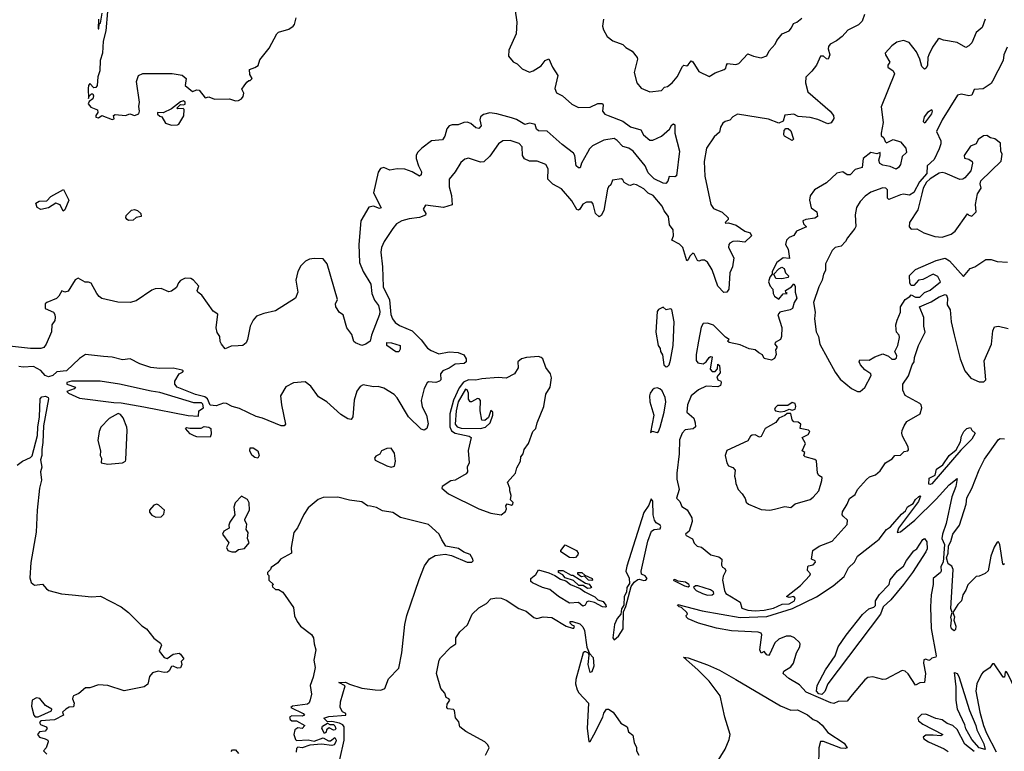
# Model space of a CAD drawing. Extents: x 1995161 to 2088924, y 769148 to 906007.
# Tile 52 of 256: x 2031641 to 2038273, y 782481 to 787411. Entities that reach past the tile are written whole.
import ezdxf

# ---------------------------------------------------------------- set-up
doc = ezdxf.new("R2010")
doc.units = 0

msp = doc.modelspace()

# ---------------------------------------------------------------- linework, layer by layer
at = {"layer": '0CON20XD'}
for points in [[(2034977.1, 787485), (2034989.7, 787395), (2034985.7, 787315), (2034935.4, 787205), (2034934.6, 787164.6), (2034965, 787127.3), (2034992.3, 787112.3), (2035025, 787080.6), (2035075, 787058), (2035100, 787065), (2035155, 787100), (2035180.8, 787135), (2035206.6, 787146.6), (2035230.5, 787090.5), (2035265.6, 787035), (2035246.8, 786946.8), (2035257.4, 786917.4), (2035297.7, 786897.7), (2035361.5, 786841.5), (2035405, 786818.8), (2035485, 786821.2), (2035535, 786845.3), (2035566.7, 786845), (2035572.5, 786835), (2035567.5, 786795), (2035583.5, 786775), (2035605.6, 786764.4), (2035705, 786726.7), (2035755, 786689.3), (2035825, 786667.5), (2035844.1, 786634.1), (2035885, 786597.8), (2035905, 786599.4), (2035965, 786625.5), (2036018.1, 786671.9), (2036035, 786702.9), (2036045, 786709.2), (2036053.3, 786703.3), (2036054.7, 786645), (2036085.8, 786524.2), (2036065, 786357.5), (2036055, 786352), (2036017, 786353), (2036007.7, 786322.3), (2035993.8, 786306.2), (2035975, 786308), (2035915, 786337.5), (2035875, 786379.1), (2035854.5, 786425), (2035773.8, 786523.8), (2035745, 786544.4), (2035705, 786555.5), (2035665, 786596.8), (2035645, 786609.2), (2035575, 786598.6), (2035498.8, 786561.2), (2035478.5, 786541.5), (2035465.2, 786514.8), (2035426.2, 786445), (2035417.1, 786412.9), (2035405, 786412.2), (2035390.7, 786425), (2035379.7, 786495), (2035371.4, 786511.4), (2035295, 786570.3), (2035195, 786660.4), (2035135, 786660.9), (2035123.5, 786673.5), (2035114.5, 786704.5), (2035107.6, 786707.6), (2035075, 786712.5), (2035044, 786705), (2034987.8, 786737.8), (2034955, 786749.3), (2034855, 786777.1), (2034807.8, 786782.2), (2034765, 786770.9), (2034744.2, 786755.8), (2034741.2, 786735), (2034749.4, 786695), (2034735, 786677.5), (2034715, 786683.1), (2034681, 786711), (2034655, 786719.7), (2034632.5, 786717.5), (2034595, 786701.5), (2034555, 786701.5), (2034535.3, 786694.7), (2034519.5, 786675), (2034505.4, 786625), (2034489.4, 786600.6), (2034415, 786594.6), (2034350.7, 786545), (2034321.8, 786515), (2034312.9, 786495), (2034312.5, 786475), (2034327.1, 786425), (2034347.3, 786385), (2034345, 786366), (2034335, 786355.6), (2034286, 786386), (2034235, 786402.9), (2034184.4, 786405.6), (2034135, 786395.8), (2034095, 786414.4), (2034072.5, 786407.5), (2034056.6, 786383.4), (2034023.9, 786245), (2034076.3, 786143.7), (2034065, 786137.9), (2034025, 786154.1), (2033993, 786147), (2033939.8, 786055), (2033926.2, 785895), (2033930.8, 785775), (2033955, 785713.3), (2034007.6, 785627.6), (2034013.9, 785565), (2034031.7, 785521.7), (2034057.9, 785485), (2034067.6, 785445), (2034065.3, 785425), (2034010.6, 785285), (2034001.2, 785245), (2033974, 785225), (2033945, 785215.5), (2033902.8, 785232.8), (2033892.7, 785242.7), (2033879.1, 785289.1), (2033844.4, 785335), (2033821.4, 785421.4), (2033795, 785438.5), (2033771.6, 785475), (2033769.6, 785495), (2033781.8, 785525), (2033713.3, 785765), (2033685, 785798.7), (2033625, 785802.2), (2033592.8, 785797.1), (2033567.5, 785782.5), (2033535, 785752.3), (2033514.8, 785715), (2033502.1, 785655), (2033514.6, 785575), (2033499.2, 785535), (2033365, 785448), (2033285, 785431.9), (2033237.5, 785412.5), (2033213.6, 785386.4), (2033193.1, 785345), (2033176.7, 785255), (2033166.6, 785233.4), (2033145, 785216.2), (2033113.9, 785213.9), (2033065, 785210), (2033025, 785193.3), (2033000, 785225), (2032991.7, 785241.7), (2032990, 785275), (2032972.7, 785302.7), (2032964.2, 785335), (2032975.4, 785425.4), (2032945, 785447.5), (2032869.1, 785555), (2032842, 785575), (2032837.5, 785585), (2032848.8, 785615), (2032813.3, 785655), (2032795, 785666), (2032755, 785668), (2032725, 785654), (2032711.7, 785638.3), (2032698.2, 785605), (2032665, 785580.9), (2032645, 785577.2), (2032595, 785598.6), (2032555, 785598.1), (2032531.4, 785588.6), (2032425, 785516.9), (2032385, 785505.4), (2032303.6, 785506.4), (2032195, 785532.7), (2032175.8, 785545), (2032161.4, 785565), (2032122, 785635), (2032105, 785642.5), (2032082.3, 785642.3), (2032035, 785668), (2032015, 785658.8), (2031968, 785582), (2031945.6, 785575.6), (2031925, 785583.3), (2031905, 785548), (2031888.9, 785531.1), (2031824, 785505), (2031814.2, 785495), (2031814, 785465), (2031869.6, 785439.6), (2031879.1, 785425), (2031880.7, 785405), (2031877.2, 785382.8), (2031858.5, 785355), (2031855, 785306.9), (2031820.3, 785225), (2031805, 785202.4), (2031785, 785194.4), (2031715, 785194.4), (2031511.9, 785218.1)], [(2032232.3, 787465), (2032220.7, 787335), (2032204.6, 787265), (2032198.5, 787185), (2032184.6, 787135), (2032181.1, 787065), (2032166.9, 787025), (2032162.9, 786967.1), (2032155, 786954), (2032142, 786952), (2032115, 786980), (2032105, 786967.5), (2032101.9, 786948.1), (2032105, 786880), (2032110, 786895), (2032125, 786910), (2032135, 786910), (2032138, 786898), (2032135, 786877.5), (2032110, 786860), (2032103.3, 786843.3), (2032121.7, 786821.7), (2032165, 786802.5), (2032167.5, 786785), (2032153.3, 786765), (2032155, 786753.3), (2032171.7, 786748.3), (2032195, 786766.2), (2032265, 786737.5), (2032277, 786743), (2032273.8, 786765), (2032285, 786772.5), (2032355, 786764), (2032384.2, 786775.8), (2032415, 786765.5), (2032444.6, 786775.4), (2032449.5, 786795), (2032443.5, 786825), (2032448.2, 786855), (2032428.9, 786995), (2032441.2, 787035), (2032470.9, 787049.1), (2032667.8, 787047.8), (2032735, 787037.8), (2032762, 787015), (2032756.7, 786966.7), (2032805, 786926.7), (2032835, 786938.8), (2032850, 786935), (2032890, 786885), (2032915, 786890), (2032954.1, 786874.1), (2033055, 786876.7), (2033094.2, 786864.2), (2033115, 786866.2), (2033135, 786876.7), (2033146.9, 786893.1), (2033150.8, 786915), (2033138.3, 786941.7), (2033154.3, 786965.7), (2033170.7, 786989.3), (2033185, 787000), (2033195, 787000), (2033207.5, 787015), (2033190.7, 787040.7), (2033190, 787075), (2033225, 787087.5), (2033247.1, 787102.9), (2033259.8, 787140.2), (2033322.1, 787217.9), (2033374.4, 787315.6), (2033385, 787325.8), (2033455, 787346.7), (2033483.9, 787366.1), (2033491.7, 787378.3), (2033503, 787423)], [(2032173.4, 787415), (2032170, 787350), (2032175, 787350), (2032177.5, 787382.5), (2032185, 787387.5), (2032196.7, 787455)], [(2037332.5, 787445), (2037315, 787400.8), (2037291.4, 787375), (2037220.2, 787339.8), (2037181.5, 787298.5), (2037142.2, 787267.8), (2037101.5, 787245), (2037089.4, 787230.6), (2037086.7, 787215), (2037098.1, 787175), (2037086.1, 787145), (2037075, 787146.8), (2037055, 787163.8), (2037035, 787164.4), (2037007.5, 787105), (2036977.1, 787062.9), (2036936.1, 787023.9), (2036933.8, 786985), (2036950, 786925), (2037100, 786795), (2037123.8, 786765), (2037126.2, 786745), (2037106.7, 786715), (2037085, 786709.2), (2037017.2, 786737.2), (2036965, 786751.8), (2036885, 786759.1), (2036855, 786774.4), (2036795, 786767.1), (2036783.5, 786726.5), (2036755, 786713.4), (2036685, 786741.1), (2036475.7, 786774.3), (2036444.2, 786755), (2036425, 786734.4), (2036393.3, 786725), (2036377.3, 786712.7), (2036362.5, 786687.5), (2036355, 786652.9), (2036320.3, 786620.3), (2036268.5, 786545), (2036252.1, 786455), (2036256.6, 786356.6), (2036296.9, 786165), (2036315, 786138.1), (2036373.2, 786113.2), (2036413.8, 786075), (2036413.8, 786065), (2036393.8, 786045), (2036395, 786040), (2036415, 786042.5), (2036466.4, 786026.4), (2036525, 785985.4), (2036562, 785975), (2036570, 785955), (2036525, 785910.5), (2036475, 785917.6), (2036445, 785915.3), (2036425, 785905.3), (2036418.1, 785895), (2036416, 785875), (2036452.1, 785805), (2036441.6, 785745), (2036425, 785703.8), (2036417.4, 785595), (2036405, 785573.8), (2036385, 785573.1), (2036342.9, 785615), (2036306.5, 785725), (2036275, 785777.5), (2036255, 785789.2), (2036235, 785790.8), (2036215, 785783.8), (2036207.7, 785787.7), (2036185, 785832.5), (2036175, 785837.5), (2036155, 785816.7), (2036145, 785792.5), (2036135, 785786.7), (2036107.8, 785875), (2036085, 785897.8), (2036033.3, 785925), (2036046, 785955), (2036043.8, 785995), (2036017.3, 786027.3), (2036012.5, 786085), (2035983.1, 786123.1), (2035970, 786155), (2035907.7, 786225), (2035875, 786241.6), (2035845, 786270), (2035795, 786298.9), (2035775, 786303.1), (2035755, 786292.5), (2035745, 786295.5), (2035713.1, 786313.1), (2035705, 786332.5), (2035695, 786338), (2035635, 786330), (2035622.5, 786297.5), (2035608, 786285), (2035601.1, 786268.9), (2035575.4, 786124.6), (2035559.2, 786090.8), (2035545, 786083.3), (2035520.9, 786105), (2035505, 786166.7), (2035495, 786180), (2035459.3, 786180.7), (2035435, 786167.5), (2035415, 786134), (2035405, 786128), (2035395, 786132), (2035361.2, 786191.2), (2035292, 786272), (2035232.2, 786302.2), (2035199.2, 786335), (2035200, 786405), (2035185.6, 786435.6), (2035126.9, 786456.9), (2035075, 786457.3), (2035042.4, 786472.4), (2035027.9, 786495), (2035025, 786553.8), (2035005, 786577.5), (2034945, 786595.8), (2034895, 786593.8), (2034865.6, 786574.4), (2034808.5, 786491.5), (2034767, 786453), (2034745, 786450), (2034665, 786476.9), (2034640, 786470), (2034612.6, 786447.4), (2034574.2, 786385), (2034534, 786335), (2034533.6, 786285), (2034550.5, 786225), (2034555, 786163.8), (2034495, 786144.5), (2034375, 786161.2), (2034360, 786135), (2034376, 786105), (2034375.6, 786094.4), (2034335, 786076.8), (2034265, 786069.2), (2034215, 786055.1), (2034179, 786035), (2034155.8, 786004.2), (2034096.5, 785915), (2034079.3, 785875), (2034074.2, 785844.2), (2034085.2, 785745), (2034090.3, 785610.3), (2034132.2, 785522.2), (2034142, 785425), (2034151.5, 785395), (2034170.6, 785370.6), (2034199.2, 785349.2), (2034284.8, 785314.8), (2034345, 785253.6), (2034387.7, 785197.8), (2034412, 785182), (2034465, 785158.2), (2034535, 785172.3), (2034595, 785168), (2034633.1, 785153.1), (2034647.8, 785125), (2034648.1, 785105), (2034636.1, 785093.9), (2034575, 785089.1), (2034535, 785062.6), (2034491.5, 785045), (2034475.9, 785025), (2034478.1, 784985), (2034469.4, 784975), (2034445, 784965.4), (2034395, 784971.5), (2034385, 784964.2), (2034366.8, 784925)], [(2035574.1, 787415), (2035566.2, 787366.2), (2035572.7, 787342.7), (2035598.1, 787298.1), (2035637.6, 787267.6), (2035705, 787244), (2035725, 787222.5), (2035768, 787198), (2035800, 787155), (2035803.3, 787145), (2035780, 787055), (2035798.6, 786985), (2035828.5, 786948.5), (2035885, 786924.4), (2035965, 786932.5), (2035985, 786956.7), (2036005, 786960), (2036036.2, 786985), (2036070, 787025), (2036105.8, 787094.2), (2036115, 787103.3), (2036135, 787100), (2036145, 787106.2), (2036165, 787133.3), (2036175, 787126.7), (2036215, 787061.2), (2036285, 787028), (2036325, 787051.8), (2036387.1, 787075), (2036398.9, 787085), (2036401.9, 787105), (2036410, 787115), (2036465, 787109.1), (2036484.6, 787115.4), (2036545, 787181.2), (2036584.3, 787164.3), (2036635, 787154.3), (2036673.6, 787166.4), (2036689.5, 787200.5), (2036730.8, 787245), (2036740.6, 787269.4), (2036778, 787315), (2036823.3, 787335), (2036840, 787355), (2036852.5, 787385), (2036875, 787393.3), (2036909.5, 787420.5)], [(2038144, 787415), (2038125, 787357.5), (2038084.7, 787325.3), (2038055.2, 787255), (2038035, 787234.5), (2038015, 787224.3), (2037955, 787257.9), (2037863.3, 787273.3), (2037835, 787284), (2037825, 787278), (2037789.2, 787225), (2037764.4, 787175), (2037758.1, 787155), (2037756.5, 787103.5), (2037748.1, 787085), (2037735, 787077.8), (2037718.8, 787095), (2037705, 787143.8), (2037681.5, 787195), (2037633.6, 787256.4), (2037595, 787270.6), (2037550.6, 787259.4), (2037515, 787234.2), (2037472, 787185), (2037473, 787173), (2037503.3, 787125), (2037488.8, 787105), (2037490, 787090), (2037525, 787066.7), (2037534.2, 787045), (2037444.2, 786824.2), (2037457.9, 786717.9), (2037443.1, 786645), (2037445, 786630), (2037462.5, 786615), (2037470.5, 786590.5), (2037480.5, 786580.5), (2037525, 786603.1), (2037575, 786588), (2037610, 786545), (2037614.4, 786515.6), (2037585, 786488), (2037573.8, 786435), (2037561.8, 786415), (2037545, 786403.8), (2037505, 786421.1), (2037455, 786429.5), (2037435, 786441.4), (2037428.5, 786465), (2037438.1, 786495), (2037436.7, 786516.7), (2037415, 786506.7), (2037375, 786516.2), (2037322.9, 786475), (2037315.7, 786415), (2037268.5, 786401.5), (2037235, 786365.9), (2037214.4, 786365.6), (2037185, 786385.7), (2037145, 786375.8), (2037075, 786310.8), (2036995, 786263.3), (2036966.1, 786223.9), (2036961.2, 786195), (2036972.1, 786142.1), (2037011.4, 786115), (2037015.4, 786084.6), (2036996.9, 786073.1), (2036935.7, 786064.3), (2036916.7, 786055), (2036922, 786035), (2036941.2, 786015), (2036873.2, 785986.8), (2036855, 785956), (2036825, 785942.9), (2036806.9, 785925), (2036800.8, 785895), (2036818, 785865), (2036827.5, 785802.5), (2036785, 785806.7), (2036741.2, 785775), (2036710, 785715), (2036710, 785695), (2036694, 785675), (2036686, 785645), (2036696.2, 785615), (2036713.9, 785593.9), (2036716.7, 785565), (2036725, 785547.5), (2036755, 785528), (2036785, 785562.5), (2036810, 785565), (2036801.7, 785571.7), (2036800, 785585), (2036839.3, 785610.7), (2036855, 785630), (2036865.8, 785615), (2036865.7, 785575), (2036875.9, 785535), (2036858.6, 785505), (2036847.5, 785465), (2036830, 785455), (2036760.5, 785439.5), (2036747, 785423), (2036775, 785337.5), (2036773.6, 785276.4), (2036766, 785255), (2036730, 785235), (2036728.8, 785225), (2036742.5, 785205), (2036732.5, 785185), (2036736.1, 785153.9), (2036725, 785127.5), (2036705, 785116.7), (2036656.7, 785126.7), (2036645, 785153.3), (2036620, 785165), (2036595, 785186.2), (2036555, 785193.8), (2036495, 785220), (2036420, 785235), (2036410, 785245), (2036420, 785255), (2036395, 785271.2), (2036315, 785351.2), (2036274.5, 785365.5), (2036245, 785364.3), (2036232, 785338), (2036212.7, 785245), (2036197.4, 785155), (2036197.9, 785115), (2036209.1, 785099.1), (2036245, 785092.5), (2036265.4, 785104.6), (2036285, 785133.8), (2036295, 785141.2), (2036305, 785140), (2036291.5, 785055), (2036305, 785040.6), (2036325, 785040), (2036341.7, 785058.3), (2036345, 785090), (2036355, 785080), (2036359.3, 785030.7), (2036336.2, 785005), (2036344.2, 784985), (2036363.3, 784975), (2036365.8, 784965.8), (2036362.5, 784945), (2036345, 784936.4), (2036265, 784942.2), (2036213, 784917), (2036165, 784876.7), (2036140.5, 784815), (2036134.2, 784765), (2036182, 784725), (2036192, 784695), (2036193.3, 784666.7), (2036177, 784653), (2036123.3, 784646.7), (2036103.3, 784625), (2036085, 784580), (2036082.9, 784485), (2036066.7, 784355), (2036068.1, 784315), (2036082.9, 784245), (2036066.4, 784186.4), (2036088, 784165), (2036100.8, 784130.8), (2036137.8, 784107.8), (2036169.2, 784055), (2036171.7, 784028.3), (2036150, 783965), (2036126.7, 783945), (2036130, 783935), (2036173.3, 783913.3), (2036185, 783883.3), (2036205, 783864.2), (2036235, 783856.7), (2036296.7, 783805), (2036351.7, 783791.7), (2036371.2, 783775), (2036367.5, 783735), (2036375, 783721.2), (2036392, 783712), (2036396.7, 783696.7), (2036379.6, 783660.4), (2036375.4, 783635), (2036388.1, 783565), (2036398.5, 783545), (2036435, 783520.9), (2036493.3, 783485), (2036505, 783444.4), (2036545, 783431.6), (2036595, 783426.9), (2036655, 783431), (2036718.9, 783445), (2036778, 783472), (2036824.3, 783475), (2036860.9, 783495), (2036865, 783513.8), (2036855, 783523.1), (2036825, 783518), (2036806.7, 783525), (2036901.6, 783598.4), (2036964, 783665), (2036967, 783677), (2036948, 783698), (2036950, 783725), (2036955, 783731.2), (2036985, 783738), (2037001.2, 783755), (2037000, 783765), (2036975.8, 783775.8), (2036983.8, 783835), (2037027, 783863), (2037115, 783896.2), (2037215, 784010), (2037218.3, 784038.3), (2037188, 784065), (2037182, 784075), (2037183.3, 784095), (2037214.2, 784145), (2037230, 784185), (2037269.5, 784210.5), (2037284.4, 784245.6), (2037345, 784311.2), (2037365, 784330), (2037405.6, 784344.4), (2037438.2, 784371.8), (2037474, 784425), (2037518.5, 784451.5), (2037535, 784473.8), (2037575, 784475.8), (2037598, 784502), (2037624, 784506), (2037628.1, 784511.9), (2037625, 784532), (2037586.9, 784605), (2037582.7, 784625), (2037586.6, 784643.4), (2037598, 784675), (2037617.3, 784702.7), (2037706.7, 784755), (2037718.8, 784795), (2037713.8, 784815), (2037703.8, 784825), (2037605, 784878.5), (2037590.7, 784915), (2037589.2, 784955), (2037628.2, 785011.8), (2037652.7, 785085), (2037665.8, 785105), (2037668.3, 785135), (2037694.9, 785215), (2037740.4, 785305), (2037731.4, 785345), (2037731.4, 785405), (2037701.2, 785475), (2037781.4, 785508.6), (2037835, 785543.5), (2037875, 785558), (2037883.6, 785553.6), (2037891.2, 785535), (2037888.8, 785488.8), (2037908, 785455), (2037915.6, 785375), (2037935, 785286.7), (2037976.9, 785125), (2038006.6, 785045), (2038049.1, 784995), (2038105, 784969.7), (2038135, 784969.4), (2038149.4, 784985), (2038138.9, 785111.1), (2038187.9, 785225), (2038195.5, 785315), (2038208.5, 785341.5), (2038235, 785345.3), (2038299, 785329)], [(2038293.8, 787225), (2038270.8, 787175), (2038265.3, 787134.7), (2038195, 786996), (2038185, 786980.8), (2038130, 786945), (2038070.2, 786939.8), (2038055, 786901.9), (2038035, 786898.5), (2037985, 786909.5), (2037957.7, 786902.3), (2037855.6, 786735), (2037816.3, 786656.3), (2037845.4, 786595), (2037846.1, 786575), (2037835, 786540), (2037800.9, 786469.2), (2037755, 786426.7), (2037751.2, 786375), (2037701.6, 786318.4), (2037665, 786245.8), (2037635, 786227.6), (2037595, 786235.3), (2037575, 786231.2), (2037495, 786198.8), (2037487.7, 786207.7), (2037487.7, 786265), (2037475, 786275.4), (2037455, 786276.8), (2037375, 786248.1), (2037337.4, 786222.6), (2037302.5, 786185), (2037276.9, 786145), (2037269.2, 786095), (2037273.1, 786016.9), (2037267.4, 786002.6), (2037218.3, 785941.7), (2037204.2, 785915), (2037175.6, 785885), (2037135, 785875.7), (2037112.9, 785855), (2037068.9, 785765), (2037068.8, 785721.2), (2037054.6, 785695), (2037046.9, 785655), (2037025, 785610), (2036988.6, 785505), (2036998.8, 785438.8), (2036995.6, 785395), (2037006.3, 785306.3), (2037020.9, 785275), (2037030.4, 785225), (2037133.2, 785035), (2037168.1, 784988.1), (2037245, 784925.6), (2037285, 784906.2), (2037303.6, 784906.4), (2037335, 784931.2), (2037376.2, 785013.8), (2037374.3, 785025), (2037335, 785051.2), (2037304.1, 785085), (2037295.5, 785105), (2037301.1, 785118.9), (2037364.1, 785115.9), (2037400.4, 785139.6), (2037455, 785158.5), (2037493.7, 785143.7), (2037515, 785122.1), (2037535, 785122.2), (2037547.1, 785132.9), (2037549.6, 785145), (2037536.6, 785175), (2037555.5, 785214.5), (2037568.4, 785268.4), (2037566.2, 785285), (2037548.1, 785305), (2037544, 785324), (2037543.2, 785355), (2037552.3, 785385), (2037575, 785440), (2037574, 785475), (2037605.6, 785524.4), (2037637.5, 785545), (2037645, 785557.5), (2037675, 785540), (2037705, 785540), (2037735, 785573.3), (2037775, 785588), (2037843.3, 785645), (2037825, 785680.4), (2037794.1, 785695.9), (2037725, 785661.1), (2037694.7, 785655.3), (2037665, 785619.4), (2037645, 785619.6), (2037636.9, 785635), (2037635, 785687.5), (2037675, 785726.9), (2037815, 785787.1), (2037875, 785804.2), (2037905, 785785.5), (2037998.8, 785681.2), (2038043.8, 785735), (2038075, 785746), (2038150, 785795), (2038185, 785794), (2038225, 785780.8), (2038295, 785777.5)], [(2032665, 786700), (2032705, 786703.3), (2032713, 786707), (2032746.8, 786763.2), (2032750, 786805), (2032743, 786813), (2032705, 786810), (2032700, 786815), (2032725, 786840), (2032745, 786836.7), (2032755, 786842.5), (2032756.2, 786855), (2032745, 786863.3), (2032725, 786856.7), (2032665, 786810), (2032607, 786783), (2032570, 786785), (2032570, 786775), (2032585, 786760), (2032600, 786755), (2032623.9, 786713.9), (2032665, 786700)], [(2037735, 786716.2), (2037745, 786721.4), (2037785, 786776.2), (2037790.8, 786795), (2037785, 786803.8), (2037756.2, 786785), (2037734.2, 786755), (2037726.2, 786725), (2037735, 786716.2)], [(2036845, 786597.5), (2036793.8, 786625), (2036789.2, 786635), (2036791.5, 786665), (2036801.5, 786678.5), (2036818.1, 786678.1), (2036835, 786662.5), (2036852.5, 786605), (2036845, 786597.5)], [(2037855, 785944.9), (2037915, 785966.2), (2037941.7, 785985), (2038025, 786102.5), (2038035, 786092.5), (2038055, 786086.7), (2038083.8, 786115), (2038078.6, 786165), (2038093, 786237), (2038117.5, 786275), (2038111.2, 786305), (2038114.4, 786325.6), (2038251.7, 786458.3), (2038260, 786505), (2038250.8, 786525), (2038248, 786578), (2038208.6, 786608.6), (2038181.2, 786615), (2038155, 786630), (2038132.7, 786627.3), (2038096.7, 786603.3), (2038085, 786574.4), (2038045, 786557.5), (2038004, 786495), (2038005, 786477.5), (2038035, 786470), (2038055.9, 786455.9), (2038060, 786445), (2038048.1, 786391.9), (2038008.6, 786345), (2037993.8, 786335), (2037975, 786333.2), (2037875, 786377.1), (2037855, 786380.6), (2037835, 786375.5), (2037775, 786337.6), (2037750.3, 786315), (2037727.5, 786275), (2037718.1, 786238.1), (2037690.2, 786129.8), (2037634.4, 786045), (2037632.5, 786015), (2037645, 786000), (2037685, 786000.3), (2037730.9, 785975), (2037805, 785949.3), (2037855, 785944.9)], [(2031935, 786120), (2031915, 786164), (2031885, 786174.2), (2031835, 786144), (2031785, 786131.1), (2031759.2, 786145), (2031751.2, 786175), (2031771.7, 786188.3), (2031825, 786190), (2031850.4, 786219.6), (2031937, 786267), (2031973.6, 786195), (2031945, 786128.8), (2031935, 786120)], [(2032375, 786056.7), (2032365, 786063.3), (2032356.7, 786075), (2032359.3, 786090.7), (2032395, 786126.2), (2032415, 786131.2), (2032435.9, 786125.9), (2032457.5, 786105), (2032460, 786085), (2032425, 786077.5), (2032405, 786060), (2032375, 786056.7)], [(2036775, 785664), (2036735, 785666.2), (2036720, 785695), (2036755, 785732.5), (2036775, 785742.5), (2036790, 785735), (2036800, 785705), (2036820, 785685), (2036817, 785673), (2036775, 785664)], [(2035995, 785071.3), (2036005, 785073.8), (2036015, 785085.6), (2036025, 785117.5), (2036043.6, 785215), (2036049.4, 785375), (2036035, 785457.5), (2036025, 785462.5), (2035995, 785456.7), (2035975, 785472.5), (2035945, 785458), (2035935, 785443.3), (2035925.9, 785305.9), (2035941.9, 785215), (2035956, 785195), (2035958, 785175), (2035972.1, 785152.1), (2035980.3, 785085), (2035995, 785071.3)], [(2034195, 785172.5), (2034175, 785173.3), (2034115, 785214.3), (2034114.2, 785235), (2034145, 785232.5), (2034203.8, 785215), (2034205, 785190), (2034195, 785172.5)], [(2034366.8, 784925), (2034345.3, 784845), (2034351.7, 784801.7), (2034380.9, 784745), (2034393.7, 784686.3), (2034384.4, 784655.6), (2034365, 784644.3), (2034345, 784652), (2034260.4, 784735), (2034185, 784862.5), (2034164.5, 784884.5), (2034095, 784927.5), (2034055, 784938), (2034023.9, 784936.1), (2033955, 784950), (2033935, 784940), (2033912.7, 784907.3), (2033895, 784846.2), (2033884.7, 784735), (2033875, 784716.7), (2033850.9, 784720.9), (2033805, 784750), (2033710, 784835), (2033655, 784870), (2033601.7, 784941.7), (2033565, 784970), (2033485, 784963.3), (2033434.3, 784935.7), (2033398.6, 784875), (2033404.7, 784814.7), (2033431.9, 784685), (2033423.3, 784675), (2033402.9, 784675), (2033276.5, 784726.5), (2033235, 784736.9), (2033121.7, 784791.7), (2033072.5, 784805), (2033033.9, 784823.9), (2033015, 784825.8), (2032965, 784808.1), (2032925, 784813), (2032907.1, 784855), (2032888.9, 784868.9), (2032825, 784885.4), (2032703.3, 784935), (2032687.5, 784955), (2032686.2, 784975), (2032716.2, 785025), (2032738.8, 785035), (2032744, 785045), (2032735, 785050), (2032675, 785062.1), (2032585, 785060.6), (2032525, 785067.5), (2032451.8, 785091.7), (2032386.2, 785125), (2032335, 785118.9), (2032265, 785137.6), (2032205, 785141.1), (2032085, 785154.2), (2032045, 785128), (2031957.8, 785045), (2031891.8, 785038.2), (2031865, 785013.5), (2031835, 785005.1), (2031812.5, 785012.5), (2031785, 785045.8), (2031735, 785073.1), (2031665, 785069.4), (2031635, 785074)], [(2034885, 784074.4), (2034913.8, 784096.2), (2034920, 784115), (2034916.7, 784135), (2034925, 784147.5), (2034955, 784138.8), (2034963.9, 784146.1), (2034965, 784157.5), (2034947.5, 784175), (2034952, 784205), (2034942, 784235), (2034943.8, 784255), (2034926.7, 784295), (2034980, 784355), (2034989.1, 784390.9), (2035014.2, 784435), (2035017.1, 784465), (2035032.5, 784485), (2035040, 784515), (2035068, 784555), (2035098.6, 784635), (2035118.1, 784655), (2035127.5, 784695), (2035171.9, 784805), (2035185, 784887.5), (2035214.2, 784935), (2035222.5, 784997.5), (2035217.5, 785025), (2035186, 785066), (2035164.2, 785125), (2035154.6, 785135), (2035135, 785140.3), (2035055, 785134.4), (2035021.9, 785125), (2034996.2, 785105), (2034998.1, 785065), (2034974.3, 785025), (2034917.5, 784995), (2034865, 784999.2), (2034755, 784991.1), (2034715, 784982.5), (2034665, 784983.4), (2034630.8, 784969.2), (2034600.9, 784929.1), (2034563.3, 784846.7), (2034538.7, 784755), (2034537.7, 784667.7), (2034550.6, 784640.6), (2034574, 784624), (2034670, 784605), (2034682.9, 784595), (2034663.1, 784506.9), (2034668.8, 784425), (2034655.8, 784395), (2034656.9, 784365), (2034648.9, 784351.1), (2034575, 784308.8), (2034545, 784303.8), (2034487.5, 784265), (2034484, 784255), (2034530.5, 784215), (2034734.7, 784115), (2034815, 784085.9), (2034885, 784074.4)], [(2032845, 784740), (2032848.8, 784775), (2032879.5, 784795), (2032875, 784819.1), (2032865, 784829.7), (2032815, 784828.8), (2032585, 784899.1), (2032526.8, 784906.8), (2032314.8, 784955.2), (2032184.5, 784975.5), (2031990, 784975), (2031960, 784965), (2031960, 784955), (2032017.5, 784935), (2032007.7, 784922.3), (2031960, 784905), (2031970, 784895), (2032045, 784861.4), (2032275, 784830.5), (2032325, 784828.9), (2032478.7, 784801.3), (2032776.7, 784743.3), (2032845, 784740)], [(2034745, 784654.9), (2034778.2, 784665), (2034811.4, 784695), (2034828.9, 784745), (2034827.8, 784765), (2034815, 784777.1), (2034799.4, 784730.6), (2034775, 784709.5), (2034755, 784712.9), (2034742.2, 784775), (2034745, 784845.6), (2034736.8, 784856.8), (2034725, 784858.1), (2034685, 784835.6), (2034675, 784835.8), (2034664.7, 784854.7), (2034664.4, 784895), (2034655, 784917.5), (2034645, 784920.8), (2034595.8, 784835), (2034581.8, 784775), (2034575.4, 784685), (2034587.5, 784667.5), (2034615, 784657.4), (2034745, 784654.9)], [(2035935, 784630), (2035945, 784636.7), (2035955.5, 784665), (2035982.1, 784765), (2035993.2, 784835), (2035990, 784865), (2035969.4, 784909.4), (2035953.4, 784923.4), (2035935, 784928.9), (2035915, 784925.3), (2035903.6, 784916.4), (2035888.1, 784895), (2035882.6, 784875), (2035885.2, 784835), (2035913.1, 784745), (2035890, 784630), (2035902.5, 784637.5), (2035935, 784630)], [(2031625, 784408.1), (2031660.8, 784435), (2031715, 784460), (2031725, 784472.9), (2031762, 784607.9), (2031763.9, 784665), (2031775.6, 784734.4), (2031780.3, 784855), (2031790.1, 784869.9), (2031815, 784874.6), (2031834.2, 784865), (2031836.2, 784855), (2031802.8, 784675), (2031798.1, 784561.9), (2031789.8, 784515), (2031791.6, 784475), (2031782.5, 784445), (2031790.8, 784395), (2031782, 784365), (2031787.6, 784307.6), (2031775.3, 784255), (2031759.2, 784105), (2031752.5, 783957.5), (2031716.6, 783753.4), (2031708.8, 783648.8), (2031718.3, 783618.3), (2031740.9, 783600.9), (2031795, 783608), (2031821.2, 783575), (2031838.8, 783565), (2031922.6, 783542.6), (2031995, 783534.6), (2032125, 783521.3), (2032185, 783525.6), (2032325.8, 783455), (2032375, 783416), (2032465, 783326.7), (2032495, 783306.7), (2032545, 783242.5), (2032590, 783210), (2032597.5, 783195), (2032581.5, 783155), (2032615, 783111.9), (2032635, 783105.5), (2032675, 783136), (2032715, 783141.2), (2032725.6, 783135.6), (2032746.2, 783105), (2032730, 783085), (2032733.3, 783065), (2032725, 783042.5), (2032705, 783041.4), (2032675, 783054.3), (2032665, 783052), (2032648.1, 783021.9), (2032636.7, 783015), (2032615, 783011.1), (2032575, 783021.4), (2032535, 783009.2), (2032515.7, 782985), (2032505, 782933.8), (2032480, 782915), (2032345, 782889.2), (2032235, 782923.3), (2032171.5, 782928.5), (2032115, 782908.8), (2032085, 782908.8), (2032040.5, 782869.5), (2032025, 782862.9), (2032005, 782855.4), (2031998.8, 782845), (2031997.1, 782835), (2032008.8, 782805), (2032005, 782780), (2031975, 782778), (2031951.2, 782765), (2031930, 782745), (2031937.5, 782725), (2031875, 782692.9), (2031782.9, 782687.1), (2031776, 782675), (2031781.1, 782661.1), (2031820, 782645), (2031827.5, 782635), (2031813.6, 782616.4), (2031775, 782612.9), (2031761.9, 782595), (2031775, 782575.8), (2031813.3, 782565), (2031830, 782555), (2031833.3, 782545), (2031820, 782505), (2031802.5, 782485), (2031825, 782462.5)], [(2036765, 784769.2), (2036795, 784773.3), (2036823.6, 784786.4), (2036845, 784780), (2036864.1, 784785.9), (2036870, 784805), (2036864, 784825), (2036845, 784830.6), (2036815, 784810), (2036745, 784811.2), (2036730, 784795), (2036726.7, 784785), (2036732.5, 784775), (2036765, 784769.2)], [(2032235, 784415.6), (2032335, 784423.8), (2032354.2, 784435), (2032357.1, 784445), (2032365.4, 784645.4), (2032363.3, 784665), (2032337.4, 784727.4), (2032320.9, 784750.9), (2032305, 784757.5), (2032245, 784724), (2032188.8, 784665), (2032176.2, 784635), (2032168.8, 784575), (2032186.2, 784505), (2032183.3, 784473.3), (2032192.5, 784455), (2032190, 784425), (2032235, 784415.6)], [(2036695, 784106.7), (2036725, 784113.3), (2036795, 784131.2), (2036835, 784124.2), (2036865, 784147.5), (2036965, 784176.7), (2036987, 784193), (2037025, 784236.7), (2037045.5, 784305), (2037046.5, 784326.5), (2037025, 784338.8), (2037015.3, 784355), (2037007.8, 784437.8), (2036996.7, 784446.7), (2036932.5, 784465), (2036922.5, 784475), (2036930, 784495), (2036912.5, 784505), (2036933.8, 784555), (2036912.5, 784595), (2036953.3, 784615), (2036963.3, 784635), (2036953.9, 784643.9), (2036897.5, 784655), (2036903.3, 784685), (2036885, 784698.8), (2036855, 784700), (2036844.2, 784715), (2036836.4, 784756.4), (2036812, 784758), (2036795, 784743.8), (2036755, 784726.2), (2036735, 784697.5), (2036663.3, 784656.7), (2036635, 784602.5), (2036625, 784597.5), (2036595, 784613.8), (2036575, 784612), (2036563.8, 784605), (2036545, 784572.5), (2036405, 784506.7), (2036393.8, 784475), (2036403.8, 784425), (2036415, 784404.2), (2036445, 784392.5), (2036460.8, 784375), (2036456.2, 784335), (2036460.7, 784319.3), (2036464.2, 784285), (2036480, 784245), (2036507.5, 784215), (2036527.5, 784185), (2036535, 784160), (2036550, 784145), (2036635, 784110), (2036695, 784106.7)], [(2032925, 784597.5), (2032835, 784600), (2032816.1, 784606.1), (2032790.6, 784620.6), (2032757.5, 784655), (2032765, 784662.5), (2032787.1, 784657.1), (2032862.9, 784657.1), (2032885, 784670), (2032915, 784664.6), (2032928.8, 784655), (2032931.7, 784618.3), (2032925, 784597.5)], [(2037775, 784277.5), (2037765, 784280), (2037768.3, 784321.7), (2037807.4, 784342.6), (2037817, 784383), (2037859.5, 784410.5), (2037901.9, 784475), (2037948.5, 784511.5), (2037978.6, 784565), (2037986.1, 784603.9), (2038001.2, 784635), (2038020, 784655), (2038045, 784662.5), (2038054, 784644), (2038076.2, 784625), (2038054.2, 784585), (2037980.5, 784509.5), (2037785, 784283.3), (2037775, 784277.5)], [(2037935, 783292.9), (2037917.1, 783305), (2037912.9, 783325), (2037917.5, 783365), (2037912.2, 783385), (2037922.5, 783415), (2037913.7, 783443.7), (2037929.7, 783705), (2037919.1, 783729.2), (2037895, 783743.2), (2037884, 783784), (2037895.8, 783815), (2037897.6, 783865), (2037914.3, 783895), (2037925.9, 783945), (2037971.1, 784005), (2038016.9, 784145), (2038021.4, 784188.6), (2038055, 784252.4), (2038103.3, 784376.7), (2038140.6, 784449.4), (2038235, 784581.9), (2038245, 784588.1), (2038275, 784585.3)], [(2033245, 784455.8), (2033225, 784460), (2033205, 784475.8), (2033191.8, 784505), (2033193.7, 784526.3), (2033215, 784525.2), (2033246.4, 784505), (2033255.4, 784474.6), (2033245, 784455.8)], [(2034144.4, 784395.6), (2034165, 784401.2), (2034172, 784435), (2034165, 784490), (2034143.6, 784523.6), (2034115, 784521.2), (2034077.5, 784505), (2034066.4, 784483.6), (2034041.2, 784468.8), (2034031.2, 784455), (2034035, 784442.9), (2034115, 784404.2), (2034144.4, 784395.6)], [(2037125, 782803.7), (2037105, 782807.5), (2036939.6, 782879.6), (2036895, 782928.8), (2036821.3, 782971.3), (2036784.3, 783005), (2036788.8, 783021.2), (2036835, 783050), (2036854.3, 783075), (2036874.4, 783145), (2036895.4, 783185), (2036898.2, 783205), (2036893.3, 783215), (2036861.2, 783245), (2036835, 783255.6), (2036805, 783256.3), (2036754.5, 783235.5), (2036728.1, 783211.9), (2036695, 783136.7), (2036685, 783126.7), (2036675, 783130), (2036655, 783152.5), (2036635, 783142.5), (2036626, 783165), (2036639.7, 783265), (2036635, 783277.1), (2036615, 783283.3), (2036435, 783293.2), (2036335, 783310.9), (2036214.6, 783344.6), (2036145, 783374), (2036132.5, 783385), (2036130, 783395), (2036135, 783400), (2036140, 783405), (2036135.9, 783415.9), (2036099.1, 783449.1), (2036082.5, 783455), (2036072.5, 783465), (2036075, 783470), (2036237.3, 783427.3), (2036495, 783381.7), (2036675, 783389.2), (2036847.1, 783442.9), (2037008.4, 783521.6), (2037119.8, 783595), (2037195, 783659.6), (2037225, 783718.1), (2037264.5, 783755), (2037283.7, 783796.3), (2037407.8, 783892.2), (2037429.6, 783910.4), (2037480.5, 783975), (2037506.7, 783993.3), (2037580.2, 784079.8), (2037607.8, 784102.2), (2037622.4, 784127.6), (2037659.6, 784150.4), (2037675, 784176.9), (2037695, 784195.8), (2037705, 784202.5), (2037709.3, 784199.3), (2037695.5, 784165), (2037561.2, 783985), (2037552.5, 783955), (2037575, 783960), (2037671.7, 784038.3), (2037815, 784180), (2037903.1, 784276.9), (2037955, 784318), (2037947.1, 784265), (2037919.5, 784195), (2037881, 784015), (2037856.8, 783945), (2037851.9, 783915), (2037870.1, 783875), (2037861.8, 783755), (2037845.2, 783725), (2037848.4, 783695), (2037843.9, 783685), (2037795.1, 783645), (2037794.5, 783605.5), (2037780, 783535), (2037776.2, 783455), (2037781.9, 783308.1), (2037815.6, 783124.4), (2037812.5, 783115), (2037785, 783108.8), (2037773.9, 783096.1), (2037765, 783093.3), (2037745, 783102), (2037732.2, 783097.8), (2037730, 783075), (2037743.5, 783005), (2037735.3, 782944.7), (2037705, 782942.5), (2037675, 782925.8), (2037625, 783003.8), (2037605, 783020.7), (2037584.5, 783025.5), (2037475, 782966.2), (2037454.6, 782965.4), (2037388.3, 782981.7), (2037355, 782978.2), (2037335, 782962.1), (2037248.9, 782861.1), (2037215, 782819.4), (2037155, 782817.4), (2037125, 782803.7)], [(2033095, 783823.8), (2033115, 783840), (2033155, 783847.5), (2033187.5, 783885), (2033176.7, 783915), (2033180, 783955), (2033166.7, 783975), (2033171.7, 784011.7), (2033157.5, 784035), (2033157.5, 784045), (2033188.8, 784105), (2033186.2, 784155), (2033175, 784176.7), (2033135, 784200), (2033093.8, 784155), (2033083.8, 784125), (2033090, 784075), (2033056.7, 784025), (2033050, 784005), (2033052.5, 783985), (2033016.2, 783963.8), (2033008.1, 783945), (2033050, 783885), (2033033.8, 783855), (2033043.8, 783835), (2033070, 783825), (2033095, 783823.8)], [(2033798, 782425), (2033826, 782555), (2033826.5, 782645), (2033818.1, 782658.1), (2033795, 782671.2), (2033745, 782681.2), (2033715, 782680), (2033690, 782705), (2033723.9, 782716.1), (2033837.5, 782725), (2033837.5, 782735), (2033815, 782747.5), (2033801.2, 782775), (2033803.3, 782815), (2033833, 782923), (2033790, 782945), (2033835, 782946.5), (2033862.2, 782932.2), (2033945, 782907.3), (2034034.8, 782894.8), (2034075, 782893.2), (2034100.5, 782905), (2034125, 782970), (2034195, 783040), (2034215.3, 783145), (2034235.5, 783334.5), (2034249.1, 783395), (2034331.8, 783638.2), (2034369.1, 783730.9), (2034401.9, 783778.1), (2034440.2, 783799.8), (2034508.2, 783808.2), (2034550.7, 783800.7), (2034655, 783755.6), (2034687.5, 783755), (2034695.8, 783764.2), (2034693.8, 783775), (2034675, 783807.5), (2034632, 783822), (2034598, 783848), (2034512.9, 783862.9), (2034483.8, 783905), (2034467.1, 783945), (2034395, 784010.1), (2034206.8, 784056.8), (2034155, 784090.4), (2034085, 784101.5), (2034045, 784124.4), (2034005, 784131.9), (2033985, 784135.8), (2033945, 784162.2), (2033863.6, 784173.6), (2033785, 784194.3), (2033685, 784190), (2033652.7, 784177.3), (2033585, 784122.5), (2033555, 784077.5), (2033512.7, 783987.3), (2033488.8, 783955), (2033470.8, 783855), (2033472.5, 783815), (2033397.5, 783775), (2033379.3, 783750.7), (2033335, 783720), (2033330, 783705), (2033310, 783685), (2033310, 783675), (2033320, 783665), (2033320, 783635), (2033350, 783605), (2033342.5, 783597.5), (2033345, 783590), (2033365, 783570), (2033385, 783570), (2033415, 783552.5), (2033485, 783450), (2033493, 783393), (2033510, 783355), (2033533.6, 783323.6), (2033607.7, 783267.7), (2033621.2, 783245), (2033624.1, 783205.9), (2033636.4, 783165), (2033622.3, 783095), (2033631.2, 783045), (2033618.9, 782981.1), (2033596.9, 782925), (2033606.2, 782865), (2033598, 782828), (2033591.6, 782808.4), (2033580.5, 782799.5), (2033480, 782785), (2033467.5, 782775), (2033550, 782735), (2033560, 782725), (2033545, 782717.5), (2033475, 782720.8), (2033459.2, 782710.8), (2033463.1, 782695), (2033475, 782685.8), (2033505, 782686.2), (2033562.5, 782655), (2033545, 782633.8), (2033515, 782639.2), (2033494, 782625), (2033488, 782595), (2033499.5, 782559.5), (2033505, 782553.8), (2033585, 782558.8), (2033625, 782548.8), (2033685, 782572.5), (2033722.4, 782552.4), (2033735, 782551.4), (2033765, 782573.3), (2033774, 782555), (2033771.4, 782545), (2033760, 782525), (2033745, 782518.9), (2033675, 782529.5), (2033595, 782522), (2033545, 782503.8), (2033515, 782508.8), (2033505, 782500), (2033503.8, 782475)], [(2035645, 783232.5), (2035675, 783256.2), (2035705.4, 783305), (2035709.1, 783420.9), (2035725, 783456.9), (2035759.5, 783590.5), (2035779.3, 783620.7), (2035805, 783638.3), (2035815, 783641.7), (2035845, 783632.3), (2035860, 783635), (2035867.8, 783645), (2035855, 783662.5), (2035830.6, 783675), (2035826.9, 783695), (2035872.5, 783897.5), (2035896.9, 783963.1), (2035915, 783974.6), (2035955, 783980), (2035960, 783995), (2035956.2, 784005), (2035929.3, 784019.3), (2035918, 784038), (2035909.1, 784075), (2035905.9, 784165.9), (2035895, 784182.5), (2035880, 784140), (2035845, 784090), (2035731.9, 783728.1), (2035723.3, 783695), (2035747.3, 783647.3), (2035748.6, 783611.4), (2035731.1, 783585), (2035727.6, 783552.4), (2035712, 783525), (2035710.6, 783465), (2035695, 783441.6), (2035690.3, 783405), (2035666.1, 783375), (2035648.9, 783335), (2035636.4, 783246.4), (2035645, 783232.5)], [(2032558.3, 784058.3), (2032595, 784060), (2032611.7, 784078.3), (2032617.5, 784105), (2032579.5, 784139.5), (2032565, 784145.7), (2032545, 784140), (2032515, 784106.7), (2032515, 784092.5), (2032531.7, 784071.7), (2032558.3, 784058.3)], [(2037045, 782863.9), (2037025, 782868.7), (2037007.6, 782885), (2037011.9, 782925), (2037069.8, 783030.2), (2037134.6, 783125), (2037154.1, 783185), (2037207.4, 783262.6), (2037317.4, 783402.6), (2037360, 783440), (2037395, 783452.9), (2037405, 783462.5), (2037406.4, 783495), (2037432, 783538), (2037496.9, 783605), (2037505, 783636.2), (2037555, 783697.8), (2037595, 783727.5), (2037615, 783767.5), (2037665, 783831.4), (2037684.4, 783845.6), (2037725, 783907.5), (2037735, 783913.8), (2037752.5, 783892.5), (2037753.9, 783846.1), (2037745.8, 783825), (2037655.7, 783685), (2037595, 783604.2), (2037509.5, 783500.5), (2037457.3, 783455), (2037438.5, 783405), (2037085, 782936.4), (2037065.4, 782884.6), (2037045, 782863.9)], [(2035375, 783784), (2035345, 783787.1), (2035287.5, 783825), (2035287.5, 783835), (2035315, 783872.5), (2035392.5, 783835), (2035402.5, 783815), (2035400, 783805), (2035385, 783786.7), (2035375, 783784)], [(2038275, 783743.8), (2038265, 783736.7), (2038262.6, 783742.6), (2038242.5, 783875), (2038235, 783892.5), (2038225, 783890), (2038205, 783856.2), (2038183.4, 783796.6), (2038163.8, 783696.2), (2038145, 783677.8), (2038105, 783660), (2038085, 783658.8), (2038027.2, 783602.8), (2038014.5, 783565.5), (2037994.5, 783535.5), (2037984.5, 783495.5), (2037960.2, 783469.8), (2037927.5, 783415), (2037937.7, 783387.7), (2037932.5, 783365), (2037947.5, 783325), (2037945, 783302.5), (2037935, 783292.9)], [(2035585, 783452), (2035567.5, 783455), (2035513.3, 783483.3), (2035475, 783491.4), (2035461.2, 783488.8), (2035450, 783465), (2035435, 783459.2), (2035405, 783484.3), (2035345, 783478.2), (2035271.5, 783525), (2035212.1, 783572.1), (2035162.5, 783585), (2035095.8, 783615), (2035084.3, 783625), (2035083.8, 783645), (2035117.4, 783672.6), (2035135, 783703.8), (2035205, 783683.3), (2035246.2, 783666.2), (2035285, 783640), (2035320, 783630), (2035352.5, 783605), (2035417, 783577), (2035447.5, 783555), (2035515, 783522.5), (2035535, 783502.5), (2035570.7, 783490.7), (2035590, 783465), (2035592.5, 783455), (2035585, 783452)], [(2035465, 783578.8), (2035437, 783597), (2035408.3, 783598.3), (2035370.7, 783630.7), (2035315, 783650), (2035299.3, 783669.3), (2035270, 783685), (2035270, 783700), (2035298.8, 783698.8), (2035355, 783667.5), (2035367, 783667), (2035453, 783613), (2035476.2, 783606.2), (2035492.5, 783585), (2035485, 783580), (2035465, 783578.8)], [(2035495, 783632.5), (2035473, 783633), (2035445, 783660), (2035425, 783657.5), (2035415, 783662.5), (2035400, 783675), (2035400, 783685), (2035427.5, 783685), (2035447, 783667), (2035497.5, 783645), (2035500, 783635), (2035495, 783632.5)], [(2036145, 783590), (2036153.3, 783595), (2036148.8, 783605), (2036125, 783620.8), (2036077.7, 783627.7), (2036055, 783638), (2036042.5, 783635), (2036120, 783595), (2036145, 783590)], [(2036275, 783533.1), (2036305, 783534.6), (2036317.5, 783545), (2036314, 783555), (2036295, 783569.4), (2036210, 783595), (2036192.5, 783595), (2036180, 783585), (2036198, 783565), (2036240, 783545), (2036275, 783533.1)], [(2034778.8, 782455), (2034804, 782505), (2034795.6, 782525), (2034775.6, 782545), (2034646.2, 782615), (2034606.7, 782645), (2034598.3, 782678.3), (2034575.9, 782705.9), (2034570, 782755), (2034562.5, 782762.5), (2034526, 782766), (2034518.8, 782775), (2034520.5, 782799.5), (2034538.8, 782825), (2034532.5, 782835), (2034513.8, 782843.8), (2034505, 782872.5), (2034478, 782905), (2034448, 783005), (2034466, 783095), (2034475, 783111.2), (2034545, 783182.5), (2034580, 783205), (2034580, 783245), (2034606.7, 783285), (2034656.9, 783333.1), (2034690, 783405), (2034735, 783447.5), (2034785, 783476.2), (2034815, 783507.1), (2034855, 783515.5), (2034885, 783512.9), (2034918.4, 783498.4), (2035003, 783443), (2035053.3, 783425), (2035105, 783382.5), (2035125, 783376.7), (2035166.4, 783386.4), (2035225, 783382.5), (2035323, 783323), (2035365, 783310), (2035375, 783310), (2035377.5, 783325), (2035361.7, 783331.7), (2035350, 783345), (2035350, 783355), (2035365, 783356.2), (2035415, 783340), (2035435, 783319.2), (2035446.2, 783295), (2035462.4, 783182.4), (2035480, 783140), (2035503.9, 783113.9), (2035509.7, 783055), (2035495, 783016.2), (2035485, 783012.5), (2035470, 783065), (2035477.5, 783127.5), (2035471.7, 783141.7), (2035455, 783150), (2035445, 783151.2), (2035435.9, 783144.1), (2035387.5, 782965), (2035386, 782935), (2035395.9, 782895.9), (2035406.9, 782875), (2035472.5, 782805), (2035464.8, 782635), (2035475, 782547.5), (2035485, 782546.7), (2035509.3, 782590.7), (2035569.6, 782710.4), (2035575, 782737.5), (2035595, 782765.4), (2035608, 782765), (2035638.8, 782745), (2035690.9, 782670.9), (2035733.3, 782645), (2035742, 782612), (2035770.3, 782590.3), (2035780.7, 782540.7), (2035796.4, 782506.4), (2035796.7, 782485), (2035811.2, 782455)], [(2036287.5, 782325), (2036392.5, 782495), (2036420.5, 782559.5), (2036427.1, 782595), (2036391.4, 782711.4), (2036359.5, 782855), (2036285, 782953.8), (2036210.2, 783030.3), (2036112.5, 783115), (2036145, 783110), (2036275, 783064), (2036355, 783027.3), (2036465, 782965.3), (2036765, 782787), (2036835, 782758.9), (2036879.5, 782759.5), (2036947.3, 782727.3), (2036985, 782694.1), (2037015, 782682.8), (2037046.7, 782656.7), (2037085, 782606.9), (2037193.8, 782535), (2037214.2, 782505), (2037200.9, 782499.1), (2037172.6, 782502.6), (2037055, 782547.8), (2037035, 782546), (2037024.1, 782505), (2037021.4, 782375)], [(2038524.6, 782475), (2038495, 782532.5), (2038495, 782537.5), (2038500, 782530), (2038505, 782532.5), (2038535, 782510), (2038535.8, 782525), (2038424.6, 782734.6), (2038295, 783006.7), (2038285, 783017.5), (2038280, 783015), (2038275, 782980), (2038265, 782980), (2038205, 783071.2), (2038195, 783071.2), (2038176.9, 783043.1), (2038131.2, 783015), (2038118.8, 783001.2), (2038089.4, 782935), (2038080.9, 782885), (2038108.4, 782745), (2038133.3, 782655), (2038152.6, 782602.6), (2038218.1, 782478.1)], [(2038145, 782493.1), (2038103.3, 782505), (2038055, 782560.6), (2038015, 782633.1), (2038008.6, 782658.6), (2037958, 782765), (2037948.8, 782825), (2037949.5, 782915), (2037937.5, 783012.5), (2037955, 783005.7), (2037968.2, 782985), (2038038.4, 782755), (2038081.9, 782655), (2038088.4, 782625), (2038135, 782530.5), (2038145, 782493.1)], [(2031745, 782712.5), (2031765, 782713.8), (2031855, 782752.5), (2031857.5, 782765), (2031815, 782790), (2031776.1, 782836.1), (2031755, 782840), (2031726.2, 782825), (2031722, 782785), (2031736.2, 782725), (2031745, 782712.5)], [(2038069.7, 782479.7), (2038008.7, 782528.7), (2037955, 782627.7), (2037925.7, 782655), (2037888.5, 782668.5), (2037855, 782692), (2037812, 782702), (2037745, 782732), (2037715, 782728.4), (2037690.9, 782705), (2037694.5, 782685), (2037724, 782664), (2037860, 782595), (2037845, 782584.4), (2037795, 782590.6), (2037745, 782588.8), (2037727.5, 782575), (2037732.5, 782565), (2037763.3, 782545), (2037868.5, 782498.5), (2037895, 782480)], [(2033695, 782600), (2033677.5, 782635), (2033680.7, 782649.3), (2033715, 782670), (2033730.7, 782660.7), (2033755, 782661.2), (2033765, 782653.3), (2033770.8, 782635), (2033767.5, 782625), (2033755, 782623.8), (2033725, 782640), (2033707.5, 782625), (2033705, 782610), (2033695, 782600)], [(2033065, 782480), (2033075, 782490), (2033095, 782490), (2033116, 782465)]]:
    msp.add_lwpolyline(points, dxfattribs=at)

doc.saveas('drawing.dxf')
